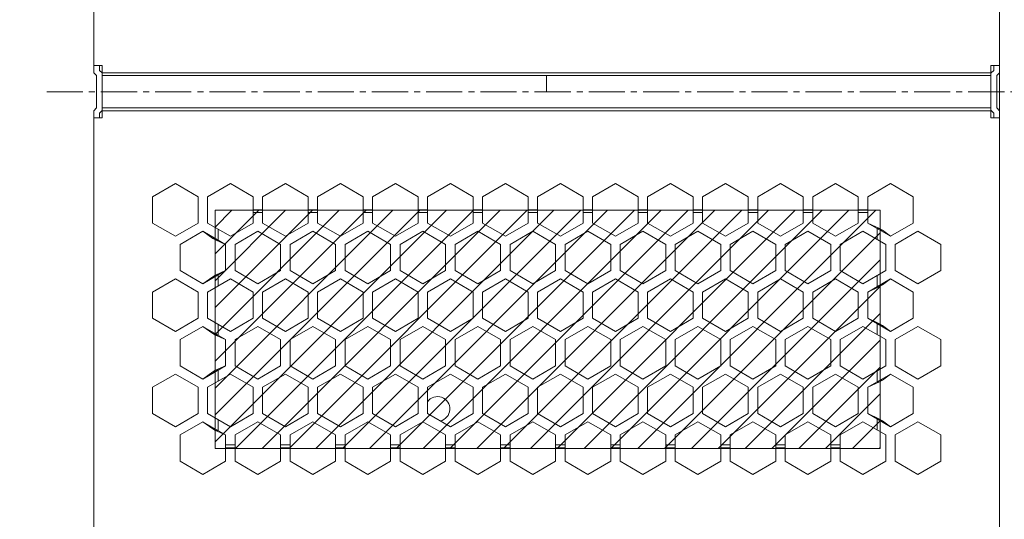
# Model space of a CAD drawing. Header units: inches. Extents: x -123 to 4816, y -2998 to 548.
# Tile 124 of 148: x 4216 to 4320, y 260 to 313. Entities that reach past the tile are written whole.
import ezdxf

# ---------------------------------------------------------------- set-up
doc = ezdxf.new("R2010")
doc.units = ezdxf.units.IN
doc.header["$MEASUREMENT"] = 0
doc.linetypes.add('CENTER2', pattern=[28.575, 19.05, -3.175, 3.175, -3.175])
doc.layers.get('0').update_dxf_attribs({"lineweight": 0})
doc.layers.get('Defpoints').update_dxf_attribs({"lineweight": 0})
doc.layers.add('Center', color=1, linetype='CENTER2', lineweight=0)
doc.layers.add('Dimension', color=2, linetype='Continuous', lineweight=9)
doc.styles.add('ROMANS', font='romans')
doc.dimstyles.new('yutana', dxfattribs={"dimtxt": 3.5, "dimasz": 3.5, "dimexe": 2, "dimexo": 2, "dimgap": 1.5, "dimtad": 1, "dimdec": 1, "dimzin": 0, "dimdsep": 46, "dimtxsty": 'Standard', "dimcen": 0, "dimadec": 0, "dimazin": 0, "dimtp": 0.01, "dimtm": 0.01, "dimtfac": 1, "dimtdec": 1, "dimtmove": 0, "dimatfit": 3, "dimfxl": 1, "dimtolj": 1, "dimtzin": 0, "dimlwd": 0, "dimlwe": 0, "dimarcsym": 0})

# ---------------------------------------------------------------- blocks, each defined once
blk = doc.blocks.new('*D985')
at = {"layer": 'Defpoints', "color": 0}
for p in [(4226.93, 362.2), (4172.07, 186.45), (4224.57, 186.45)]:
    blk.add_point(p, dxfattribs=at)
at = {"layer": 'Dimension', "color": 0, "lineweight": 0}
for p, q in [((4224.93, 362.2), (4170.07, 362.2)), ((4172.07, 358.7), (4172.07, 189.95)), ((4222.57, 186.45), (4170.07, 186.45))]:
    blk.add_line(p, q, dxfattribs=at)
at = {"layer": 'Dimension', "color": 0}
for points in [[(4172.65, 358.7), (4171.49, 358.7), (4172.07, 362.2)], [(4171.49, 189.95), (4172.65, 189.95), (4172.07, 186.45)]]:
    blk.add_solid(points, dxfattribs=at)
at = {"layer": 'Dimension', "color": 0, "insert": (4168.07, 274.32), "char_height": 5, "attachment_point": 5, "rotation": 90, "style": 'ROMANS'}
blk.add_mtext('\\A1;\\A1;175.8', dxfattribs=at)

msp = doc.modelspace()

# ---------------------------------------------------------------- hatches: boundary and pattern name
h = msp.add_hatch()
h.set_pattern_fill('XSEC0003', color=2, scale=2, angle=45, style=0, pattern_type=0)
h.set_pattern_definition([(45, (3894.8256, -223.515), (-1.4142136, 1.4142136), [])])
h.paths.add_polyline_path([(4236.871, 292.837), (4306.971, 292.837), (4306.971, 267.737), (4236.871, 267.737)])

# ---------------------------------------------------------------- linework, layer by layer
at = {"color": 3, "linetype": 'Continuous'}
for p, q in [((4319.571, 186.449), (4319.571, 364.449)), ((4224.071, 356.449), (4224.071, 307.337)), ((4224.071, 308.088), (4224.971, 308.088)), ((4224.071, 307.337), (4224.371, 307.037)), ((4224.971, 308.088), (4224.971, 302.588)), ((4224.971, 307.337), (4318.671, 307.337)), ((4319.571, 308.085), (4318.671, 308.085)), ((4318.671, 308.085), (4318.671, 302.585)), ((4319.571, 307.337), (4319.271, 307.037)), ((4224.371, 303.637), (4224.371, 307.037)), ((4224.971, 307.037), (4318.671, 307.037)), ((4319.271, 303.637), (4319.271, 307.037)), ((4224.371, 303.637), (4224.071, 303.337)), ((4224.071, 303.337), (4224.071, 257.337)), ((4318.671, 303.637), (4224.971, 303.637)), ((4224.971, 303.337), (4318.671, 303.337)), ((4319.271, 303.637), (4319.571, 303.337)), ((4224.071, 302.588), (4224.971, 302.588)), ((4319.571, 302.585), (4318.671, 302.585)), ((4230.271, 294.269), (4232.671, 295.654)), ((4232.671, 295.654), (4235.071, 294.269)), ((4236.071, 294.269), (4238.471, 295.654)), ((4238.471, 295.654), (4240.871, 294.269)), ((4241.871, 294.269), (4244.271, 295.654)), ((4244.271, 295.654), (4246.671, 294.269)), ((4247.671, 294.269), (4250.071, 295.654)), ((4250.071, 295.654), (4252.471, 294.269)), ((4253.471, 294.269), (4255.871, 295.654)), ((4255.871, 295.654), (4258.271, 294.269)), ((4259.271, 294.269), (4261.671, 295.654)), ((4261.671, 295.654), (4264.071, 294.269)), ((4265.071, 294.269), (4267.471, 295.654)), ((4267.471, 295.654), (4269.871, 294.269)), ((4270.871, 294.269), (4273.271, 295.654)), ((4273.271, 295.654), (4275.671, 294.269)), ((4276.671, 294.269), (4279.071, 295.654)), ((4279.071, 295.654), (4281.471, 294.269)), ((4282.471, 294.269), (4284.871, 295.654)), ((4284.871, 295.654), (4287.271, 294.269)), ((4288.271, 294.269), (4290.671, 295.654)), ((4290.671, 295.654), (4293.071, 294.269)), ((4294.071, 294.269), (4296.471, 295.654)), ((4296.471, 295.654), (4298.871, 294.269)), ((4299.871, 294.269), (4302.271, 295.654)), ((4302.271, 295.654), (4304.671, 294.269)), ((4305.671, 294.269), (4308.071, 295.654)), ((4308.071, 295.654), (4310.471, 294.269)), ((4230.271, 291.497), (4230.271, 294.269)), ((4235.071, 294.269), (4235.071, 291.497)), ((4236.071, 291.497), (4236.071, 294.269)), ((4240.871, 294.269), (4240.871, 291.497)), ((4241.871, 291.497), (4241.871, 294.269)), ((4246.671, 294.269), (4246.671, 291.497)), ((4247.671, 291.497), (4247.671, 294.269)), ((4252.471, 294.269), (4252.471, 291.497)), ((4253.471, 291.497), (4253.471, 294.269)), ((4258.271, 294.269), (4258.271, 291.497)), ((4259.271, 291.497), (4259.271, 294.269)), ((4264.071, 294.269), (4264.071, 291.497)), ((4265.071, 291.497), (4265.071, 294.269)), ((4269.871, 294.269), (4269.871, 291.497)), ((4270.871, 291.497), (4270.871, 294.269)), ((4275.671, 294.269), (4275.671, 291.497)), ((4276.671, 291.497), (4276.671, 294.269)), ((4281.471, 294.269), (4281.471, 291.497)), ((4282.471, 291.497), (4282.471, 294.269)), ((4287.271, 294.269), (4287.271, 291.497)), ((4288.271, 291.497), (4288.271, 294.269)), ((4293.071, 294.269), (4293.071, 291.497)), ((4294.071, 291.497), (4294.071, 294.269)), ((4298.871, 294.269), (4298.871, 291.497)), ((4299.871, 291.497), (4299.871, 294.269)), ((4304.671, 294.269), (4304.671, 291.497)), ((4305.671, 291.497), (4305.671, 294.269)), ((4310.471, 294.269), (4310.471, 291.497)), ((4241.871, 292.899), (4240.871, 292.899)), ((4247.671, 292.899), (4246.671, 292.899)), ((4253.471, 292.899), (4252.471, 292.899)), ((4259.271, 292.899), (4258.271, 292.899)), ((4265.071, 292.899), (4264.071, 292.899)), ((4270.871, 292.899), (4269.871, 292.899)), ((4276.671, 292.899), (4275.671, 292.899)), ((4282.471, 292.899), (4281.471, 292.899)), ((4288.271, 292.899), (4287.271, 292.899)), ((4294.071, 292.899), (4293.071, 292.899)), ((4299.871, 292.899), (4298.871, 292.899)), ((4305.671, 292.899), (4304.671, 292.899)), ((4240.871, 292.599), (4241.871, 292.599)), ((4246.671, 292.599), (4247.671, 292.599)), ((4252.471, 292.599), (4253.471, 292.599)), ((4258.271, 292.599), (4259.271, 292.599)), ((4264.071, 292.599), (4265.071, 292.599)), ((4269.871, 292.599), (4270.871, 292.599)), ((4275.671, 292.599), (4276.671, 292.599)), ((4281.471, 292.599), (4282.471, 292.599)), ((4287.271, 292.599), (4288.271, 292.599)), ((4293.071, 292.599), (4294.071, 292.599)), ((4298.871, 292.599), (4299.871, 292.599)), ((4304.671, 292.599), (4305.671, 292.599)), ((4232.671, 290.112), (4230.271, 291.497)), ((4235.071, 291.497), (4232.671, 290.112)), ((4238.471, 290.112), (4236.071, 291.497)), ((4236.871, 289.881), (4236.871, 291.035)), ((4237.171, 289.708), (4237.171, 290.862)), ((4238.471, 290.112), (4240.871, 291.497)), ((4241.871, 291.497), (4244.271, 290.112)), ((4246.671, 291.497), (4244.271, 290.112)), ((4247.671, 291.497), (4250.071, 290.112)), ((4250.071, 290.112), (4252.471, 291.497)), ((4253.471, 291.497), (4255.871, 290.112)), ((4255.871, 290.112), (4258.271, 291.497)), ((4259.271, 291.497), (4261.671, 290.112)), ((4264.071, 291.497), (4261.671, 290.112)), ((4265.071, 291.497), (4267.471, 290.112)), ((4267.471, 290.112), (4269.871, 291.497)), ((4270.871, 291.497), (4273.271, 290.112)), ((4273.271, 290.112), (4275.671, 291.497)), ((4276.671, 291.497), (4279.071, 290.112)), ((4279.071, 290.112), (4281.471, 291.497)), ((4282.471, 291.497), (4284.871, 290.112)), ((4284.871, 290.112), (4287.271, 291.497)), ((4288.271, 291.497), (4290.671, 290.112)), ((4290.671, 290.112), (4293.071, 291.497)), ((4294.071, 291.497), (4296.471, 290.112)), ((4296.471, 290.112), (4298.871, 291.497)), ((4299.871, 291.497), (4302.271, 290.112)), ((4302.271, 290.112), (4304.671, 291.497)), ((4305.671, 291.497), (4308.071, 290.112)), ((4306.671, 290.92), (4306.671, 289.765)), ((4306.971, 289.592), (4306.971, 290.747)), ((4310.471, 291.497), (4308.071, 290.112)), ((4233.171, 289.246), (4235.571, 290.631)), ((4235.571, 290.631), (4237.971, 289.246)), ((4241.371, 290.631), (4238.971, 289.246)), ((4243.771, 289.246), (4241.371, 290.631)), ((4247.171, 290.631), (4244.771, 289.246)), ((4249.571, 289.246), (4247.171, 290.631)), ((4252.971, 290.631), (4250.571, 289.246)), ((4255.371, 289.246), (4252.971, 290.631)), ((4258.771, 290.631), (4256.371, 289.246)), ((4261.171, 289.246), (4258.771, 290.631)), ((4264.571, 290.631), (4262.171, 289.246)), ((4266.971, 289.246), (4264.571, 290.631)), ((4270.371, 290.631), (4267.971, 289.246)), ((4270.371, 290.631), (4272.771, 289.246)), ((4276.171, 290.631), (4273.771, 289.246)), ((4278.571, 289.246), (4276.171, 290.631)), ((4281.971, 290.631), (4279.571, 289.246)), ((4284.371, 289.246), (4281.971, 290.631)), ((4287.771, 290.631), (4285.371, 289.246)), ((4287.771, 290.631), (4290.171, 289.246)), ((4293.571, 290.631), (4291.171, 289.246)), ((4295.971, 289.246), (4293.571, 290.631)), ((4299.371, 290.631), (4296.971, 289.246)), ((4301.771, 289.246), (4299.371, 290.631)), ((4305.171, 290.631), (4302.771, 289.246)), ((4305.171, 290.631), (4307.571, 289.246)), ((4308.571, 289.246), (4310.971, 290.631)), ((4310.971, 290.631), (4313.371, 289.246)), ((4233.171, 286.474), (4233.171, 289.246)), ((4237.971, 289.246), (4237.971, 286.474)), ((4238.971, 289.246), (4238.971, 286.474)), ((4243.771, 289.246), (4243.771, 286.474)), ((4244.771, 289.246), (4244.771, 286.474)), ((4249.571, 289.246), (4249.571, 286.474)), ((4250.571, 289.246), (4250.571, 286.474)), ((4255.371, 289.246), (4255.371, 286.474)), ((4256.371, 289.246), (4256.371, 286.474)), ((4261.171, 289.246), (4261.171, 286.474)), ((4262.171, 289.246), (4262.171, 286.474)), ((4266.971, 289.246), (4266.971, 286.474)), ((4267.971, 289.246), (4267.971, 286.474)), ((4272.771, 289.246), (4272.771, 286.474)), ((4273.771, 289.246), (4273.771, 286.474)), ((4278.571, 289.246), (4278.571, 286.474)), ((4279.571, 289.246), (4279.571, 286.474)), ((4284.371, 289.246), (4284.371, 286.474)), ((4285.371, 289.246), (4285.371, 286.474)), ((4290.171, 289.246), (4290.171, 286.474)), ((4291.171, 289.246), (4291.171, 286.474)), ((4295.971, 289.246), (4295.971, 286.474)), ((4296.971, 289.246), (4296.971, 286.474)), ((4301.771, 289.246), (4301.771, 286.474)), ((4302.771, 289.246), (4302.771, 286.474)), ((4307.571, 289.246), (4307.571, 286.474)), ((4308.571, 286.474), (4308.571, 289.246)), ((4313.371, 289.246), (4313.371, 286.474)), ((4230.271, 284.223), (4232.671, 285.608)), ((4232.671, 285.608), (4235.071, 284.223)), ((4235.571, 285.089), (4233.171, 286.474)), ((4235.571, 285.089), (4237.971, 286.474)), ((4236.071, 284.223), (4238.471, 285.608)), ((4236.871, 284.685), (4236.871, 285.839)), ((4237.171, 284.858), (4237.171, 286.012)), ((4240.871, 284.223), (4238.471, 285.608)), ((4238.971, 286.474), (4241.371, 285.089)), ((4241.371, 285.089), (4243.771, 286.474)), ((4244.271, 285.608), (4241.871, 284.223)), ((4246.671, 284.223), (4244.271, 285.608)), ((4247.171, 285.089), (4244.771, 286.474)), ((4247.171, 285.089), (4249.571, 286.474)), ((4250.071, 285.608), (4247.671, 284.223)), ((4252.471, 284.223), (4250.071, 285.608)), ((4250.571, 286.474), (4252.971, 285.089)), ((4255.371, 286.474), (4252.971, 285.089)), ((4255.871, 285.608), (4253.471, 284.223)), ((4258.271, 284.223), (4255.871, 285.608)), ((4256.371, 286.474), (4258.771, 285.089)), ((4258.771, 285.089), (4261.171, 286.474)), ((4261.671, 285.608), (4259.271, 284.223)), ((4264.071, 284.223), (4261.671, 285.608)), ((4262.171, 286.474), (4264.571, 285.089)), ((4264.571, 285.089), (4266.971, 286.474)), ((4267.471, 285.608), (4265.071, 284.223)), ((4269.871, 284.223), (4267.471, 285.608)), ((4267.971, 286.474), (4270.371, 285.089)), ((4270.371, 285.089), (4272.771, 286.474)), ((4273.271, 285.608), (4270.871, 284.223)), ((4275.671, 284.223), (4273.271, 285.608)), ((4273.771, 286.474), (4276.171, 285.089)), ((4276.171, 285.089), (4278.571, 286.474)), ((4279.071, 285.608), (4276.671, 284.223)), ((4279.071, 285.608), (4281.471, 284.223)), ((4279.571, 286.474), (4281.971, 285.089)), ((4281.971, 285.089), (4284.371, 286.474)), ((4284.871, 285.608), (4282.471, 284.223)), ((4287.271, 284.223), (4284.871, 285.608)), ((4285.371, 286.474), (4287.771, 285.089)), ((4287.771, 285.089), (4290.171, 286.474)), ((4290.671, 285.608), (4288.271, 284.223)), ((4293.071, 284.223), (4290.671, 285.608)), ((4291.171, 286.474), (4293.571, 285.089)), ((4293.571, 285.089), (4295.971, 286.474)), ((4296.471, 285.608), (4294.071, 284.223)), ((4296.471, 285.608), (4298.871, 284.223)), ((4296.971, 286.474), (4299.371, 285.089)), ((4299.371, 285.089), (4301.771, 286.474)), ((4302.271, 285.608), (4299.871, 284.223)), ((4304.671, 284.223), (4302.271, 285.608)), ((4302.771, 286.474), (4305.171, 285.089)), ((4307.571, 286.474), (4305.171, 285.089)), ((4305.671, 284.223), (4308.071, 285.608)), ((4306.671, 285.955), (4306.671, 284.8)), ((4306.971, 284.973), (4306.971, 286.128)), ((4308.071, 285.608), (4310.471, 284.223)), ((4310.971, 285.089), (4308.571, 286.474)), ((4313.371, 286.474), (4310.971, 285.089)), ((4230.271, 281.451), (4230.271, 284.223)), ((4235.071, 284.223), (4235.071, 281.451)), ((4236.071, 281.451), (4236.071, 284.223)), ((4240.871, 281.451), (4240.871, 284.223)), ((4241.871, 281.451), (4241.871, 284.223)), ((4246.671, 281.451), (4246.671, 284.223)), ((4247.671, 281.451), (4247.671, 284.223)), ((4252.471, 281.451), (4252.471, 284.223)), ((4253.471, 281.451), (4253.471, 284.223)), ((4258.271, 281.451), (4258.271, 284.223)), ((4259.271, 281.451), (4259.271, 284.223)), ((4264.071, 281.451), (4264.071, 284.223)), ((4265.071, 281.451), (4265.071, 284.223)), ((4269.871, 281.451), (4269.871, 284.223)), ((4270.871, 281.451), (4270.871, 284.223)), ((4275.671, 281.451), (4275.671, 284.223)), ((4276.671, 281.451), (4276.671, 284.223)), ((4281.471, 281.451), (4281.471, 284.223)), ((4282.471, 281.451), (4282.471, 284.223)), ((4287.271, 281.451), (4287.271, 284.223)), ((4288.271, 281.451), (4288.271, 284.223)), ((4293.071, 281.451), (4293.071, 284.223)), ((4294.071, 281.451), (4294.071, 284.223)), ((4298.871, 281.451), (4298.871, 284.223)), ((4299.871, 281.451), (4299.871, 284.223)), ((4304.671, 281.451), (4304.671, 284.223)), ((4305.671, 281.451), (4305.671, 284.223)), ((4310.471, 284.223), (4310.471, 281.451)), ((4232.671, 280.066), (4230.271, 281.451)), ((4235.071, 281.451), (4232.671, 280.066)), ((4238.471, 280.066), (4236.071, 281.451)), ((4238.471, 280.066), (4240.871, 281.451)), ((4241.871, 281.451), (4244.271, 280.066)), ((4246.671, 281.451), (4244.271, 280.066)), ((4247.671, 281.451), (4250.071, 280.066)), ((4250.071, 280.066), (4252.471, 281.451)), ((4255.871, 280.066), (4253.471, 281.451)), ((4255.871, 280.066), (4258.271, 281.451)), ((4259.271, 281.451), (4261.671, 280.066)), ((4261.671, 280.066), (4264.071, 281.451)), ((4265.071, 281.451), (4267.471, 280.066)), ((4267.471, 280.066), (4269.871, 281.451)), ((4270.871, 281.451), (4273.271, 280.066)), ((4273.271, 280.066), (4275.671, 281.451)), ((4276.671, 281.451), (4279.071, 280.066)), ((4279.071, 280.066), (4281.471, 281.451)), ((4282.471, 281.451), (4284.871, 280.066)), ((4284.871, 280.066), (4287.271, 281.451)), ((4288.271, 281.451), (4290.671, 280.066)), ((4290.671, 280.066), (4293.071, 281.451)), ((4294.071, 281.451), (4296.471, 280.066)), ((4296.471, 280.066), (4298.871, 281.451)), ((4299.871, 281.451), (4302.271, 280.066)), ((4302.271, 280.066), (4304.671, 281.451)), ((4308.071, 280.066), (4305.671, 281.451)), ((4310.471, 281.451), (4308.071, 280.066)), ((4233.171, 279.2), (4235.571, 280.585)), ((4235.571, 280.585), (4237.971, 279.2)), ((4236.871, 279.835), (4236.871, 280.99)), ((4237.171, 279.662), (4237.171, 280.816)), ((4241.371, 280.585), (4238.971, 279.2)), ((4243.771, 279.2), (4241.371, 280.585)), ((4247.171, 280.585), (4244.771, 279.2)), ((4249.571, 279.2), (4247.171, 280.585)), ((4252.971, 280.585), (4250.571, 279.2)), ((4255.371, 279.2), (4252.971, 280.585)), ((4258.771, 280.585), (4256.371, 279.2)), ((4261.171, 279.2), (4258.771, 280.585)), ((4264.571, 280.585), (4262.171, 279.2)), ((4266.971, 279.2), (4264.571, 280.585)), ((4270.371, 280.585), (4267.971, 279.2)), ((4272.771, 279.2), (4270.371, 280.585)), ((4276.171, 280.585), (4273.771, 279.2)), ((4278.571, 279.2), (4276.171, 280.585)), ((4281.971, 280.585), (4279.571, 279.2)), ((4284.371, 279.2), (4281.971, 280.585)), ((4287.771, 280.585), (4285.371, 279.2)), ((4287.771, 280.585), (4290.171, 279.2)), ((4293.571, 280.585), (4291.171, 279.2)), ((4295.971, 279.2), (4293.571, 280.585)), ((4296.971, 279.2), (4299.371, 280.585)), ((4301.771, 279.2), (4299.371, 280.585)), ((4305.171, 280.585), (4302.771, 279.2)), ((4305.171, 280.585), (4307.571, 279.2)), ((4306.671, 280.874), (4306.671, 279.719)), ((4306.971, 279.546), (4306.971, 280.701)), ((4308.571, 279.2), (4310.971, 280.585)), ((4310.971, 280.585), (4313.371, 279.2)), ((4233.171, 276.428), (4233.171, 279.2)), ((4237.971, 279.2), (4237.971, 276.428)), ((4238.971, 279.2), (4238.971, 276.428)), ((4243.771, 279.2), (4243.771, 276.428)), ((4244.771, 279.2), (4244.771, 276.428)), ((4249.571, 279.2), (4249.571, 276.428)), ((4250.571, 279.2), (4250.571, 276.428)), ((4255.371, 279.2), (4255.371, 276.428)), ((4256.371, 279.2), (4256.371, 276.428)), ((4261.171, 279.2), (4261.171, 276.428)), ((4262.171, 279.2), (4262.171, 276.428)), ((4266.971, 279.2), (4266.971, 276.428)), ((4267.971, 279.2), (4267.971, 276.428)), ((4272.771, 279.2), (4272.771, 276.428)), ((4273.771, 279.2), (4273.771, 276.428)), ((4278.571, 279.2), (4278.571, 276.428)), ((4279.571, 279.2), (4279.571, 276.428)), ((4284.371, 279.2), (4284.371, 276.428)), ((4285.371, 279.2), (4285.371, 276.428)), ((4290.171, 279.2), (4290.171, 276.428)), ((4291.171, 279.2), (4291.171, 276.428)), ((4295.971, 279.2), (4295.971, 276.428)), ((4296.971, 279.2), (4296.971, 276.428)), ((4301.771, 279.2), (4301.771, 276.428)), ((4302.771, 279.2), (4302.771, 276.428)), ((4307.571, 279.2), (4307.571, 276.428)), ((4308.571, 276.428), (4308.571, 279.2)), ((4313.371, 279.2), (4313.371, 276.428)), ((4235.571, 275.043), (4233.171, 276.428)), ((4235.571, 275.043), (4237.971, 276.428)), ((4238.971, 276.428), (4241.371, 275.043)), ((4241.371, 275.043), (4243.771, 276.428)), ((4247.171, 275.043), (4244.771, 276.428)), ((4247.171, 275.043), (4249.571, 276.428)), ((4250.571, 276.428), (4252.971, 275.043)), ((4252.971, 275.043), (4255.371, 276.428)), ((4256.371, 276.428), (4258.771, 275.043)), ((4258.771, 275.043), (4261.171, 276.428)), ((4264.571, 275.043), (4262.171, 276.428)), ((4264.571, 275.043), (4266.971, 276.428)), ((4267.971, 276.428), (4270.371, 275.043)), ((4270.371, 275.043), (4272.771, 276.428)), ((4273.771, 276.428), (4276.171, 275.043)), ((4276.171, 275.043), (4278.571, 276.428)), ((4279.571, 276.428), (4281.971, 275.043)), ((4281.971, 275.043), (4284.371, 276.428)), ((4285.371, 276.428), (4287.771, 275.043)), ((4287.771, 275.043), (4290.171, 276.428)), ((4291.171, 276.428), (4293.571, 275.043)), ((4293.571, 275.043), (4295.971, 276.428)), ((4296.971, 276.428), (4299.371, 275.043)), ((4299.371, 275.043), (4301.771, 276.428)), ((4302.771, 276.428), (4305.171, 275.043)), ((4305.171, 275.043), (4307.571, 276.428)), ((4310.971, 275.043), (4308.571, 276.428)), ((4313.371, 276.428), (4310.971, 275.043)), ((4230.271, 274.177), (4232.671, 275.562)), ((4232.671, 275.562), (4235.071, 274.177)), ((4236.071, 274.177), (4238.471, 275.562)), ((4236.871, 274.639), (4236.871, 275.793)), ((4237.171, 274.812), (4237.171, 275.967)), ((4240.871, 274.177), (4238.471, 275.562)), ((4244.271, 275.562), (4241.871, 274.177)), ((4246.671, 274.177), (4244.271, 275.562)), ((4250.071, 275.562), (4247.671, 274.177)), ((4252.471, 274.177), (4250.071, 275.562)), ((4255.871, 275.562), (4253.471, 274.177)), ((4258.271, 274.177), (4255.871, 275.562)), ((4261.671, 275.562), (4259.271, 274.177)), ((4264.071, 274.177), (4261.671, 275.562)), ((4267.471, 275.562), (4265.071, 274.177)), ((4269.871, 274.177), (4267.471, 275.562)), ((4273.271, 275.562), (4270.871, 274.177)), ((4275.671, 274.177), (4273.271, 275.562)), ((4279.071, 275.562), (4276.671, 274.177)), ((4281.471, 274.177), (4279.071, 275.562)), ((4284.871, 275.562), (4282.471, 274.177)), ((4287.271, 274.177), (4284.871, 275.562)), ((4288.271, 274.177), (4290.671, 275.562)), ((4293.071, 274.177), (4290.671, 275.562)), ((4296.471, 275.562), (4294.071, 274.177)), ((4296.471, 275.562), (4298.871, 274.177)), ((4302.271, 275.562), (4299.871, 274.177)), ((4304.671, 274.177), (4302.271, 275.562)), ((4305.671, 274.177), (4308.071, 275.562)), ((4306.671, 275.909), (4306.671, 274.754)), ((4306.971, 274.927), (4306.971, 276.082)), ((4308.071, 275.562), (4310.471, 274.177)), ((4230.271, 271.406), (4230.271, 274.177)), ((4235.071, 274.177), (4235.071, 271.406)), ((4236.071, 271.406), (4236.071, 274.177)), ((4240.871, 271.406), (4240.871, 274.177)), ((4241.871, 271.406), (4241.871, 274.177)), ((4246.671, 271.406), (4246.671, 274.177)), ((4247.671, 271.406), (4247.671, 274.177)), ((4252.471, 271.406), (4252.471, 274.177)), ((4253.471, 271.406), (4253.471, 274.177)), ((4258.271, 271.406), (4258.271, 274.177)), ((4259.271, 271.406), (4259.271, 274.177)), ((4264.071, 271.406), (4264.071, 274.177)), ((4265.071, 271.406), (4265.071, 274.177)), ((4269.871, 271.406), (4269.871, 274.177)), ((4270.871, 271.406), (4270.871, 274.177)), ((4275.671, 271.406), (4275.671, 274.177)), ((4276.671, 271.406), (4276.671, 274.177)), ((4281.471, 271.406), (4281.471, 274.177)), ((4282.471, 271.406), (4282.471, 274.177)), ((4287.271, 271.406), (4287.271, 274.177)), ((4288.271, 271.406), (4288.271, 274.177)), ((4293.071, 271.406), (4293.071, 274.177)), ((4294.071, 271.406), (4294.071, 274.177)), ((4298.871, 271.406), (4298.871, 274.177)), ((4299.871, 271.406), (4299.871, 274.177)), ((4304.671, 271.406), (4304.671, 274.177)), ((4305.671, 271.406), (4305.671, 274.177)), ((4310.471, 274.177), (4310.471, 271.406)), ((4232.671, 270.02), (4230.271, 271.406)), ((4235.071, 271.406), (4232.671, 270.02)), ((4236.071, 271.406), (4238.471, 270.02)), ((4238.471, 270.02), (4240.871, 271.406)), ((4241.871, 271.406), (4244.271, 270.02)), ((4244.271, 270.02), (4246.671, 271.406)), ((4247.671, 271.406), (4250.071, 270.02)), ((4250.071, 270.02), (4252.471, 271.406)), ((4255.871, 270.02), (4253.471, 271.406)), ((4255.871, 270.02), (4258.271, 271.406)), ((4259.271, 271.406), (4261.671, 270.02)), ((4261.671, 270.02), (4264.071, 271.406)), ((4265.071, 271.406), (4267.471, 270.02)), ((4267.471, 270.02), (4269.871, 271.406)), ((4273.271, 270.02), (4270.871, 271.406)), ((4273.271, 270.02), (4275.671, 271.406)), ((4276.671, 271.406), (4279.071, 270.02)), ((4279.071, 270.02), (4281.471, 271.406)), ((4282.471, 271.406), (4284.871, 270.02)), ((4284.871, 270.02), (4287.271, 271.406)), ((4288.271, 271.406), (4290.671, 270.02)), ((4290.671, 270.02), (4293.071, 271.406)), ((4294.071, 271.406), (4296.471, 270.02)), ((4296.471, 270.02), (4298.871, 271.406)), ((4299.871, 271.406), (4302.271, 270.02)), ((4302.271, 270.02), (4304.671, 271.406)), ((4308.071, 270.02), (4305.671, 271.406)), ((4310.471, 271.406), (4308.071, 270.02)), ((4233.171, 269.154), (4235.571, 270.539)), ((4235.571, 270.539), (4237.971, 269.154)), ((4236.871, 269.789), (4236.871, 270.944)), ((4237.171, 269.616), (4237.171, 270.77)), ((4241.371, 270.539), (4238.971, 269.154)), ((4243.771, 269.154), (4241.371, 270.539)), ((4247.171, 270.539), (4244.771, 269.154)), ((4249.571, 269.154), (4247.171, 270.539)), ((4252.971, 270.539), (4250.571, 269.154)), ((4255.371, 269.154), (4252.971, 270.539)), ((4258.771, 270.539), (4256.371, 269.154)), ((4261.171, 269.154), (4258.771, 270.539)), ((4264.571, 270.539), (4262.171, 269.154)), ((4266.971, 269.154), (4264.571, 270.539)), ((4270.371, 270.539), (4267.971, 269.154)), ((4272.771, 269.154), (4270.371, 270.539)), ((4276.171, 270.539), (4273.771, 269.154)), ((4278.571, 269.154), (4276.171, 270.539)), ((4279.571, 269.154), (4281.971, 270.539)), ((4284.371, 269.154), (4281.971, 270.539)), ((4287.771, 270.539), (4285.371, 269.154)), ((4290.171, 269.154), (4287.771, 270.539)), ((4293.571, 270.539), (4291.171, 269.154)), ((4295.971, 269.154), (4293.571, 270.539)), ((4296.971, 269.154), (4299.371, 270.539)), ((4301.771, 269.154), (4299.371, 270.539)), ((4305.171, 270.539), (4302.771, 269.154)), ((4305.171, 270.539), (4307.571, 269.154)), ((4306.671, 270.828), (4306.671, 269.673)), ((4306.971, 269.5), (4306.971, 270.655)), ((4308.571, 269.154), (4310.971, 270.539)), ((4310.971, 270.539), (4313.371, 269.154)), ((4233.171, 266.383), (4233.171, 269.154)), ((4237.971, 269.154), (4237.971, 266.383)), ((4238.971, 269.154), (4238.971, 266.383)), ((4243.771, 269.154), (4243.771, 266.383)), ((4244.771, 269.154), (4244.771, 266.383)), ((4249.571, 269.154), (4249.571, 266.383)), ((4250.571, 269.154), (4250.571, 266.383)), ((4255.371, 269.154), (4255.371, 266.383)), ((4256.371, 269.154), (4256.371, 266.383)), ((4261.171, 269.154), (4261.171, 266.383)), ((4262.171, 269.154), (4262.171, 266.383)), ((4266.971, 269.154), (4266.971, 266.383)), ((4267.971, 269.154), (4267.971, 266.383)), ((4272.771, 269.154), (4272.771, 266.383)), ((4273.771, 269.154), (4273.771, 266.383)), ((4278.571, 269.154), (4278.571, 266.383)), ((4279.571, 269.154), (4279.571, 266.383)), ((4284.371, 269.154), (4284.371, 266.383)), ((4285.371, 269.154), (4285.371, 266.383)), ((4290.171, 269.154), (4290.171, 266.383)), ((4291.171, 269.154), (4291.171, 266.383)), ((4295.971, 269.154), (4295.971, 266.383)), ((4296.971, 269.154), (4296.971, 266.383)), ((4301.771, 269.154), (4301.771, 266.383)), ((4302.771, 269.154), (4302.771, 266.383)), ((4307.571, 269.154), (4307.571, 266.383)), ((4308.571, 266.383), (4308.571, 269.154)), ((4313.371, 269.154), (4313.371, 266.383)), ((4238.971, 268.099), (4237.971, 268.099)), ((4244.771, 268.099), (4243.771, 268.099)), ((4250.571, 268.099), (4249.571, 268.099)), ((4256.371, 268.099), (4255.371, 268.099)), ((4262.171, 268.099), (4261.171, 268.099)), ((4267.971, 268.099), (4266.971, 268.099)), ((4273.771, 268.099), (4272.771, 268.099)), ((4279.571, 268.099), (4278.571, 268.099)), ((4285.371, 268.099), (4284.371, 268.099)), ((4291.171, 268.099), (4290.171, 268.099)), ((4296.971, 268.099), (4295.971, 268.099)), ((4302.771, 268.099), (4301.771, 268.099)), ((4238.971, 267.799), (4237.971, 267.799)), ((4244.771, 267.799), (4243.771, 267.799)), ((4250.571, 267.799), (4249.571, 267.799)), ((4256.371, 267.799), (4255.371, 267.799)), ((4262.171, 267.799), (4261.171, 267.799)), ((4267.971, 267.799), (4266.971, 267.799)), ((4273.771, 267.799), (4272.771, 267.799)), ((4279.571, 267.799), (4278.571, 267.799)), ((4285.371, 267.799), (4284.371, 267.799)), ((4291.171, 267.799), (4290.171, 267.799)), ((4296.971, 267.799), (4295.971, 267.799)), ((4302.771, 267.799), (4301.771, 267.799)), ((4235.571, 264.997), (4233.171, 266.383)), ((4237.971, 266.383), (4235.571, 264.997)), ((4241.371, 264.997), (4238.971, 266.383)), ((4243.771, 266.383), (4241.371, 264.997)), ((4247.171, 264.997), (4244.771, 266.383)), ((4249.571, 266.383), (4247.171, 264.997)), ((4252.971, 264.997), (4250.571, 266.383)), ((4255.371, 266.383), (4252.971, 264.997)), ((4258.771, 264.997), (4256.371, 266.383)), ((4261.171, 266.383), (4258.771, 264.997)), ((4264.571, 264.997), (4262.171, 266.383)), ((4266.971, 266.383), (4264.571, 264.997)), ((4270.371, 264.997), (4267.971, 266.383)), ((4272.771, 266.383), (4270.371, 264.997)), ((4276.171, 264.997), (4273.771, 266.383)), ((4278.571, 266.383), (4276.171, 264.997)), ((4281.971, 264.997), (4279.571, 266.383)), ((4284.371, 266.383), (4281.971, 264.997)), ((4287.771, 264.997), (4285.371, 266.383)), ((4290.171, 266.383), (4287.771, 264.997)), ((4293.571, 264.997), (4291.171, 266.383)), ((4295.971, 266.383), (4293.571, 264.997)), ((4299.371, 264.997), (4296.971, 266.383)), ((4301.771, 266.383), (4299.371, 264.997)), ((4305.171, 264.997), (4302.771, 266.383)), ((4307.571, 266.383), (4305.171, 264.997)), ((4310.971, 264.997), (4308.571, 266.383)), ((4313.371, 266.383), (4310.971, 264.997))]:
    msp.add_line(p, q, dxfattribs=at)
at = {"color": 7, "linetype": 'Continuous'}
for p, q in [((4224.671, 308.088), (4224.671, 307.585)), ((4224.671, 307.585), (4224.945, 307.311)), ((4318.971, 307.585), (4318.697, 307.311)), ((4318.971, 308.085), (4318.971, 307.585)), ((4224.945, 303.362), (4224.671, 303.088)), ((4318.697, 303.362), (4318.971, 303.088)), ((4224.671, 303.088), (4224.671, 302.588)), ((4318.971, 303.088), (4318.971, 302.585)), ((4305.671, 291.497), (4306.919, 290.92)), ((4306.671, 290.92), (4306.919, 290.92)), ((4306.919, 290.92), (4307.219, 290.747)), ((4306.971, 290.747), (4307.219, 290.747)), ((4308.071, 290.112), (4307.219, 290.747)), ((4235.571, 290.631), (4236.622, 289.881)), ((4236.622, 289.881), (4236.922, 289.708)), ((4236.871, 289.881), (4236.622, 289.881)), ((4237.971, 289.246), (4236.922, 289.708)), ((4237.171, 289.708), (4236.922, 289.708)), ((4236.622, 285.839), (4235.571, 285.089)), ((4236.622, 285.839), (4236.922, 286.012)), ((4236.871, 285.839), (4236.622, 285.839)), ((4237.971, 286.474), (4236.922, 286.012)), ((4237.171, 286.012), (4236.922, 286.012)), ((4307.219, 284.973), (4308.071, 285.608)), ((4305.671, 284.223), (4306.919, 284.8)), ((4306.671, 284.8), (4306.919, 284.8)), ((4306.919, 284.8), (4307.219, 284.973)), ((4306.971, 284.973), (4307.219, 284.973)), ((4305.671, 281.451), (4306.919, 280.874)), ((4235.571, 280.585), (4236.622, 279.835)), ((4306.671, 280.874), (4306.919, 280.874)), ((4306.919, 280.874), (4307.219, 280.701)), ((4306.971, 280.701), (4307.219, 280.701)), ((4308.071, 280.066), (4307.219, 280.701)), ((4236.622, 279.835), (4236.922, 279.662)), ((4236.871, 279.835), (4236.622, 279.835)), ((4237.971, 279.2), (4236.922, 279.662)), ((4237.171, 279.662), (4236.922, 279.662)), ((4237.971, 276.428), (4236.922, 275.967)), ((4236.622, 275.793), (4235.571, 275.043)), ((4236.622, 275.793), (4236.922, 275.967)), ((4236.871, 275.793), (4236.622, 275.793)), ((4237.171, 275.967), (4236.922, 275.967)), ((4307.219, 274.927), (4308.071, 275.562)), ((4305.671, 274.177), (4306.919, 274.754)), ((4306.671, 274.754), (4306.919, 274.754)), ((4306.919, 274.754), (4307.219, 274.927)), ((4306.971, 274.927), (4307.219, 274.927)), ((4305.671, 271.406), (4306.919, 270.828)), ((4235.571, 270.539), (4236.622, 269.789)), ((4306.671, 270.828), (4306.919, 270.828)), ((4306.919, 270.828), (4307.219, 270.655)), ((4306.971, 270.655), (4307.219, 270.655)), ((4308.071, 270.02), (4307.219, 270.655)), ((4236.622, 269.789), (4236.922, 269.616)), ((4236.871, 269.789), (4236.622, 269.789)), ((4237.971, 269.154), (4236.922, 269.616)), ((4237.171, 269.616), (4236.922, 269.616))]:
    msp.add_line(p, q, dxfattribs=at)
at = {"lineweight": 0}
msp.add_line((4271.821, 307.037), (4271.821, 305.337), dxfattribs=at)
at = {"color": 7}
for p, q in [((4236.871, 267.737), (4236.871, 292.837)), ((4236.871, 292.837), (4306.971, 292.837)), ((4306.971, 292.837), (4306.971, 267.737)), ((4306.971, 267.737), (4236.871, 267.737))]:
    msp.add_line(p, q, dxfattribs=at)
at = {"color": 7, "linetype": 'Continuous'}
msp.add_arc((4260.321, 271.899), 1.3, 282.47126, 144.7579, dxfattribs=at)
at = {"layer": 'Center', "color": 1, "linetype": 'CENTER2', "ltscale": 0.2}
msp.add_line((4219.115, 305.338), (4324.527, 305.335), dxfattribs=at)

# ---------------------------------------------------------------- dimensions: what is measured, and where the dimension line sits
at = {"layer": 'Dimension'}
dim = msp.add_linear_dim(base=(4172.069885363, 186.449207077), p1=(4226.92566859, 362.199207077), p2=(4224.570827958, 186.449207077), angle=90, text='\\A1;<>', dimstyle='yutana', override={"dimtxt": 5, "dimtxsty": 'ROMANS'}, dxfattribs=at)
dim.commit()
dim.dimension.update_dxf_attribs({"geometry": '*D985', "text_midpoint": (4168.069885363, 274.324207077)})

doc.saveas('drawing.dxf')
